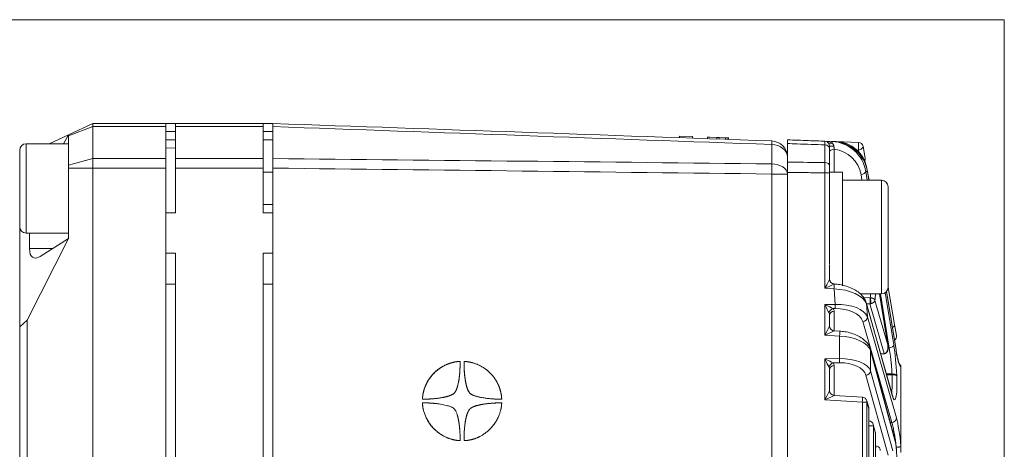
# Model space of a CAD drawing. Header units: millimetres. Extents: x 4 to 836, y 5 to 589.
# Tile 19 of 95: x 203 to 264, y 388 to 414. Entities that reach past the tile are written whole.
import ezdxf

# ---------------------------------------------------------------- set-up
doc = ezdxf.new("R2010")
doc.units = ezdxf.units.MM
doc.layers.add('1', color=7, linetype='Continuous', true_color=0xffffff)
doc.layers.add('2', color=7, linetype='Continuous', true_color=0xffffff)

msp = doc.modelspace()

# ---------------------------------------------------------------- linework, layer by layer
at = {"layer": '1', "color": 251, "linetype": 'Continuous', "lineweight": 18}
for q in [(142.568, 414.083), (263.584, 292.379)]:
    msp.add_line((263.584, 414.083), q, dxfattribs=at)
at = {"layer": '1', "color": 9, "linetype": 'Continuous', "lineweight": 18}
for p, q in [((207.418, 407.684), (205.918, 406.985)), ((207.418, 407.684), (211.918, 407.684)), ((207.418, 407.684), (207.418, 407.492)), ((211.918, 407.684), (211.918, 407.492)), ((211.918, 407.684), (212.518, 407.684)), ((212.518, 407.684), (212.518, 407.492)), ((212.518, 407.684), (217.918, 407.684)), ((217.918, 407.684), (218.518, 407.684)), ((217.918, 407.684), (217.918, 407.492)), ((207.418, 407.492), (207.418, 405.523)), ((211.918, 407.492), (211.918, 405.523)), ((212.518, 405.523), (212.518, 407.492)), ((217.918, 407.492), (217.918, 405.523)), ((204.737, 406.434), (205.918, 406.985)), ((205.616, 406.434), (205.918, 406.985)), ((205.918, 406.927), (205.918, 406.985)), ((205.918, 405.11), (205.918, 406.927)), ((212.518, 406.684), (211.918, 406.684)), ((218.518, 406.684), (217.918, 406.684)), ((207.418, 405.523), (207.418, 404.933)), ((211.918, 405.523), (211.918, 404.933)), ((212.518, 404.933), (212.518, 405.523)), ((217.918, 405.523), (217.918, 404.933)), ((205.918, 404.933), (205.918, 405.11)), ((205.918, 400.59), (205.918, 404.933)), ((207.418, 404.933), (207.418, 376.124)), ((211.918, 322.435), (211.918, 404.933)), ((212.518, 404.933), (212.518, 402.184)), ((217.918, 404.933), (217.918, 402.184)), ((253.618, 404.684), (252.818, 404.684)), ((252.818, 404.642), (252.818, 404.684)), ((253.618, 397.686), (253.618, 404.684)), ((256.018, 404.184), (253.618, 404.184)), ((256.418, 397.821), (256.418, 403.784)), ((252.818, 398.988), (252.818, 402.406)), ((211.918, 402.184), (212.518, 402.184)), ((217.918, 402.184), (218.518, 402.184)), ((202.918, 395.151), (202.918, 401.334)), ((205.918, 400.59), (203.38, 395.557)), ((203.524, 399.972), (203.524, 400.934)), ((205.918, 400.59), (204.173, 399.495)), ((211.918, 399.684), (212.518, 399.684)), ((212.518, 399.684), (212.518, 327.684)), ((217.918, 399.684), (217.918, 327.684)), ((217.918, 399.684), (218.518, 399.684)), ((256.418, 397.584), (256.418, 397.821)), ((254.708, 397.184), (256.018, 397.184)), ((202.918, 395.151), (203.38, 395.557)), ((203.38, 395.557), (203.38, 382.865)), ((202.918, 383.289), (202.918, 395.151))]:
    msp.add_line(p, q, dxfattribs=at)
at = {"layer": '1', "color": 9, "linetype": 'Continuous', "lineweight": 13}
for p, q in [((207.418, 407.492), (205.918, 406.927)), ((211.918, 407.492), (207.418, 407.492)), ((211.918, 407.184), (212.518, 407.184)), ((217.918, 407.492), (212.518, 407.492)), ((217.918, 407.184), (218.518, 407.184)), ((207.418, 405.523), (205.918, 405.11)), ((207.418, 405.523), (211.918, 405.523)), ((212.518, 405.523), (217.918, 405.523)), ((207.418, 404.933), (205.918, 404.933)), ((211.918, 404.933), (207.418, 404.933)), ((217.918, 404.933), (212.518, 404.933)), ((256.018, 404.184), (256.018, 397.451)), ((203.524, 399.972), (204.932, 399.972)), ((256.018, 397.451), (256.018, 397.184))]:
    msp.add_line(p, q, dxfattribs=at)
at = {"layer": '1', "color": 252, "linetype": 'Continuous', "lineweight": 18}
for p, q in [((218.518, 407.492), (218.518, 405.523)), ((212.518, 406.177), (211.918, 406.156)), ((218.518, 404.684), (217.918, 404.684)), ((218.518, 322.435), (218.518, 404.933)), ((217.918, 402.684), (218.518, 402.684))]:
    msp.add_line(p, q, dxfattribs=at)
at = {"layer": '1', "color": 7, "linetype": 'Continuous', "lineweight": 18}
for p, q in [((243.575, 406.909), (243.572, 406.809)), ((243.575, 406.909), (244.375, 406.881)), ((244.375, 406.881), (244.372, 406.781)), ((245.295, 406.849), (245.296, 406.849)), ((245.445, 406.844), (245.445, 406.844)), ((246.409, 406.71), (246.412, 406.81)), ((246.412, 406.81), (246.562, 406.805)), ((246.562, 406.805), (246.558, 406.705)), ((246.561, 406.805), (246.561, 406.818)), ((246.562, 406.817), (246.562, 406.805)), ((246.562, 406.805), (246.562, 406.817)), ((246.584, 406.804), (246.574, 406.804)), ((246.581, 406.704), (246.584, 406.817)), ((246.581, 406.704), (246.581, 406.704)), ((230.026, 393.019), (230.023, 393.019)), ((227.73, 390.688), (227.733, 390.688)), ((230.305, 388.135), (230.309, 388.135))]:
    msp.add_line(p, q, dxfattribs=at)
at = {"layer": '1', "color": 7, "linetype": 'Continuous', "lineweight": 13}
msp.add_line((246.025, 406.824), (246.021, 406.724), dxfattribs=at)
at = {"layer": '1', "color": 27, "linetype": 'Continuous', "lineweight": 18}
for p, q in [((252.528, 406.594), (252.966, 406.579)), ((252.966, 406.579), (253.089, 406.575)), ((253.089, 406.575), (253.222, 406.57)), ((253.222, 406.57), (254.598, 406.522)), ((250.218, 406.449), (250.218, 405.303)), ((252.818, 406.135), (252.818, 405.087)), ((254.883, 406.274), (255.01, 405.553)), ((250.218, 404.671), (250.218, 339.182)), ((255.122, 404.918), (255.251, 404.184)), ((255.237, 404.184), (255.146, 404.748)), ((252.818, 402.406), (252.818, 404.642)), ((252.818, 398.962), (252.818, 398.091)), ((256.418, 397.569), (256.82, 395.285)), ((256.412, 394.005), (255.902, 397.184)), ((256.914, 393.736), (256.335, 397.34)), ((256.67, 390.997), (255.076, 396.639)), ((252.818, 395.852), (252.818, 395.204)), ((256.82, 395.285), (256.938, 394.62)), ((253.444, 394.884), (253.1, 394.905)), ((256.836, 388.237), (255.335, 393.771)), ((255.971, 393.471), (256.212, 393.48)), ((257.218, 387.803), (257.218, 392.648)), ((252.818, 392.504), (252.818, 391.22)), ((254.844, 390.816), (253.1, 390.921)), ((255.227, 390.183), (255.116, 390.595)), ((255.238, 359.264), (255.238, 390.105)), ((255.242, 389.348), (255.238, 389.349)), ((255.637, 388.674), (255.514, 389.128)), ((255.647, 360.773), (255.647, 388.595)), ((255.657, 387.822), (255.647, 387.823)), ((257.218, 387.803), (257.218, 387.405))]:
    msp.add_line(p, q, dxfattribs=at)
at = {"layer": '1', "color": 27, "linetype": 'Continuous', "lineweight": 13}
for p, q in [((253.225, 406.565), (253.222, 406.57)), ((252.528, 405.278), (252.528, 406.366)), ((253.107, 406.096), (253.107, 404.684)), ((254.598, 406.05), (254.495, 406.054)), ((254.619, 405.931), (254.598, 406.05)), ((255.147, 404.724), (255.042, 404.728)), ((255.042, 404.728), (255.13, 404.184)), ((255.233, 404.184), (255.147, 404.724)), ((252.528, 404.642), (252.818, 404.642)), ((252.528, 397.526), (252.528, 404.642)), ((254.812, 404.184), (254.756, 404.533)), ((253.091, 397.492), (252.528, 397.526)), ((253.165, 396.534), (253.091, 397.492)), ((255.307, 396.942), (254.912, 396.954)), ((255.615, 396.783), (256.403, 394.043)), ((256.403, 394.043), (255.898, 397.184)), ((256.489, 393.843), (255.947, 397.184)), ((256.253, 397.26), (256.775, 394.038)), ((256.914, 393.712), (256.332, 397.337)), ((252.528, 396.521), (253.165, 396.534)), ((252.528, 394.64), (252.528, 396.521)), ((253.165, 396.274), (253.037, 396.272)), ((256.679, 390.938), (255.084, 396.581)), ((255.084, 396.581), (255.148, 395.76)), ((255.096, 396.567), (255.307, 396.574)), ((256.19, 393.503), (255.307, 396.574)), ((253.107, 396.112), (253.107, 394.905)), ((255.148, 395.76), (256.936, 389.536)), ((256.65, 389.253), (254.861, 395.477)), ((253.436, 394.585), (252.528, 394.64)), ((253.436, 393.191), (253.436, 394.585)), ((256.489, 393.843), (256.424, 393.842)), ((252.528, 393.173), (253.436, 393.191)), ((252.528, 390.656), (252.528, 393.173)), ((256.843, 388.158), (255.342, 393.692)), ((255.342, 393.692), (255.342, 392.429)), ((256.184, 393.503), (255.964, 393.496)), ((253.436, 392.931), (253.037, 392.923)), ((253.107, 392.763), (253.107, 390.921)), ((256.421, 387.247), (255.056, 392.169)), ((255.342, 392.429), (256.707, 387.506)), ((256.316, 392.249), (256.668, 392.246)), ((256.67, 392.192), (256.332, 392.195)), ((256.67, 392.192), (256.668, 392.246)), ((256.954, 392.177), (256.956, 392.124)), ((254.837, 390.516), (252.528, 390.656)), ((254.837, 390.516), (255.122, 390.516)), ((254.837, 358.852), (254.837, 390.516)), ((255.234, 390.105), (255.122, 390.516)), ((255.122, 390.516), (255.122, 358.852)), ((255.238, 390.105), (255.234, 390.105)), ((255.234, 359.264), (255.234, 390.105)), ((255.235, 389.049), (255.521, 389.049)), ((255.644, 388.595), (255.521, 389.049)), ((255.521, 389.049), (255.521, 360.319)), ((256.65, 389.253), (256.561, 389.25)), ((255.647, 388.595), (255.644, 388.595)), ((255.644, 360.773), (255.644, 388.595)), ((256.928, 387.639), (256.928, 387.727))]:
    msp.add_line(p, q, dxfattribs=at)
at = {"layer": '1', "color": 252, "linetype": 'Continuous', "lineweight": 13}
for p, q in [((249.253, 405.197), (249.253, 406.389)), ((250.218, 404.569), (249.253, 404.569)), ((249.253, 338.098), (249.253, 404.569))]:
    msp.add_line(p, q, dxfattribs=at)
at = {"layer": '1', "color": 251, "linetype": 'Continuous', "lineweight": 13}
for p, q in [((211.918, 397.784), (212.518, 397.784)), ((217.918, 397.784), (218.518, 397.784))]:
    msp.add_line(p, q, dxfattribs=at)
at = {"layer": '1', "color": 252, "linetype": 'Continuous', "lineweight": 18}
msp.add_arc((249.218, 405.611), 1, 0, 88, dxfattribs=at)
at = {"layer": '1', "color": 27, "linetype": 'Continuous', "lineweight": 18}
for centre, start, end in [((252.518, 406.294), 0, 88), ((254.587, 406.222), 10, 88), ((254.715, 405.5), 334.45816, 10), ((256.642, 394.568), 306.09634, 10), ((254.826, 390.516), 15.1805, 86.53871), ((254.938, 390.105), 0, 15.1805), ((255.224, 389.049), 15.1805, 86.53871), ((255.347, 388.595), 0, 15.1805), ((255.638, 387.523), 15.1805, 86.53871)]:
    msp.add_arc(centre, 0.3, start, end, dxfattribs=at)
at = {"layer": '1', "color": 9, "linetype": 'Continuous', "lineweight": 18}
for centre, start, end in [((256.018, 403.784), 0, 90), ((256.018, 397.584), 270, 0)]:
    msp.add_arc(centre, 0.4, start, end, dxfattribs=at)
at = {"layer": '1', "color": 252, "linetype": 'Continuous', "lineweight": 13}
for centre, major_axis, ratio, start_param, end_param in [((249.218, 405.611), (0.035, 0.999), 0.012336, 5.60406, 6.283185), ((249.218, 405.611), (1, 0), 0.777852, 0, 1.53589), ((249.218, 404.569), (1, 0), 0.628448, 0, 1.53589), ((249.218, 404.569), (0.012, 1), 0.034897, 4.71282, 5.391945)]:
    msp.add_ellipse(centre, major_axis=major_axis, ratio=ratio, start_param=start_param, end_param=end_param, dxfattribs=at)
at = {"layer": '1', "color": 27, "linetype": 'Continuous', "lineweight": 13}
for centre, major_axis, ratio, start_param, end_param in [((252.518, 406.294), (-0.58, 0.02), 0.517301, 3.814336, 4.712389), ((253, 406.652), (0.241, 0.179), 0.5035, 3.141593, 4.268767), ((252.956, 406.279), (-0.01, -0.3), 0.066891, 2.24354, 3.141593), ((253.04, 404.575), (-1.569, 1.375), 0.930056, 3.973529, 5.432975), ((254.587, 406.222), (-0.01, -0.3), 0.066891, 0.962269, 3.141593), ((252.518, 406.135), (-0.3, 0), 0.771778, 3.141593, 4.677482), ((253.118, 406.294), (-0.3, 0), 0.035846, 0, 1.462124), ((253.118, 405.925), (-0.3, 0), 0.573576, 4.747296, 6.283185), ((253.051, 404.403), (-1.356, 1.164), 0.918171, 3.969409, 5.346934), ((254.587, 406.222), (-0.295, -0.052), 0.571794, 1.50558, 3.141593), ((252.518, 405.087), (-0.3, 0), 0.635892, 3.141593, 4.677482), ((254.715, 405.5), (-0.295, -0.052), 0.571794, 2.433403, 3.141593), ((254.745, 404.705), (-0.296, -0.048), 0.572363, 1.513461, 2.996367), ((254.826, 404.866), (-0.295, -0.052), 0.571794, 2.876712, 3.141593), ((252.518, 397.526), (-0.3, -0.565), 0.014461, 1.578474, 3.089794), ((253.118, 398.09), (-0.275, 0.121), 0.998137, 0.414394, 1.92149), ((252.518, 397.526), (-0.582, -0.265), 0.006798, 1.585697, 3.097016), ((253.08, 397.492), (0.018, 0.299), 0.034836, 4.714496, 6.225816), ((253.097, 396.509), (-2.01, 0.11), 0.48762, 3.325211, 4.742258), ((255.018, 400.695), (-0.362, 4.616), 0.119146, 3.692207, 3.839097), ((252.518, 396.521), (-0.594, 0.288), 0.006927, 3.65162, 4.698114), ((252.518, 396.521), (-0.3, 0.588), 0.014131, 3.658688, 4.705183), ((253.048, 396.012), (-0.217, -0.208), 0.792386, 4.101514, 5.403374), ((252.507, 396.088), (-0.6, -0.036), 0.575947, 3.106813, 3.596209), ((253.172, 395.552), (-2, -0.072), 0.490403, 3.281038, 4.698085), ((253.155, 396.534), (0.006, -0.3), 0.034892, 0.523599, 1.570093), ((253.182, 395.293), (-1.701, -0.037), 0.57698, 3.292857, 4.709903), ((252.518, 395.828), (-0.077, -0.341), 0.850292, 1.829774, 2.31917), ((253.118, 395.852), (-0.3, 0), 0.866025, 4.747296, 6.283185), ((254.851, 395.737), (-0.288, -0.083), 0.85982, 1.363781, 2.907039), ((252.518, 394.64), (-0.3, -0.565), 0.014461, 1.578474, 3.114364), ((256.525, 395.233), (-0.295, -0.052), 0.571794, 2.072202, 3.141593), ((252.518, 394.64), (-0.582, -0.265), 0.006798, 1.585697, 3.121586), ((253.426, 394.585), (0.018, 0.299), 0.034836, 4.714496, 6.283155), ((253.366, 393.606), (-2, 0.09), 0.48999, 3.32078, 4.69959), ((255.045, 393.692), (-0.29, -0.079), 0.85566, 2.834524, 3.14234), ((256.478, 394.015), (-0.296, -0.048), 0.572363, 1.513461, 2.996367), ((256.663, 392.818), (-0.166, 2.114), 0.119146, 4.395313, 5.318513), ((252.518, 393.173), (-0.594, 0.288), 0.006927, 3.65162, 4.698114), ((252.518, 393.173), (-0.3, 0.588), 0.014131, 3.658688, 4.705183), ((253.366, 392.208), (-2, -0.09), 0.48999, 3.276565, 4.655375), ((253.426, 393.191), (-0.006, 0.3), 0.034892, 3.665191, 4.711685), ((257.047, 395.1), (-0.191, 2.437), 0.119146, 2.167691, 3.070587), ((253.048, 392.664), (-0.217, -0.208), 0.792386, 4.101514, 5.403374), ((252.518, 392.479), (-0.077, -0.341), 0.850292, 1.829774, 2.31917), ((253.118, 392.504), (-0.3, 0), 0.866025, 4.747296, 6.283185), ((252.507, 392.739), (-0.6, -0.036), 0.575947, 3.106813, 3.596209), ((253.377, 391.948), (-1.699, -0.103), 0.575947, 3.263893, 4.642703), ((255.045, 392.429), (-0.289, -0.08), 0.860317, 1.371763, 2.82968), ((256.657, 392.154), (-0.3, -0.012), 0.302667, 3.266424, 4.665564), ((256.659, 392.101), (-0.3, -0.012), 0.302667, 3.266424, 4.665564), ((256.665, 392.764), (-0.166, 2.114), 0.119146, 2.603657, 4.395313), ((252.518, 390.656), (-0.3, -0.565), 0.014461, 1.578474, 3.114364), ((252.518, 390.656), (-0.582, -0.265), 0.006798, 1.585697, 3.121586), ((254.826, 390.516), (-0.018, -0.299), 0.034836, 1.572903, 3.141563), ((254.826, 390.516), (0.29, 0.079), 0.85566, 5.976116, 6.283201), ((254.938, 390.105), (0.29, 0.079), 0.85566, 5.976116, 6.283201), ((256.639, 389.513), (-0.288, -0.083), 0.85982, 1.363781, 2.907039), ((256.955, 387.421), (-0.191, 2.434), 0.119146, 4.851175, 5.755202), ((255.224, 389.049), (-0.018, -0.299), 0.034836, 1.75503, 3.141563), ((255.224, 389.049), (0.29, 0.079), 0.85566, 5.976116, 6.283201), ((255.347, 388.595), (0.29, 0.079), 0.85566, 5.976116, 6.283201), ((255.638, 387.523), (-0.018, -0.299), 0.034836, 1.572903, 3.141563), ((255.638, 387.523), (0.29, 0.079), 0.85566, 5.976116, 6.283201)]:
    msp.add_ellipse(centre, major_axis=major_axis, ratio=ratio, start_param=start_param, end_param=end_param, dxfattribs=at)
at = {"layer": '1', "color": 27, "linetype": 'Continuous', "lineweight": 18}
for centre, major_axis, ratio, start_param, end_param in [((253.162, 404.571), (-1.476, 1.46), 0.93102, 4.033937, 5.493383), ((253.152, 404.571), (-2, 0), 1, 3.316126, 4.677482), ((254.85, 404.701), (-0.296, -0.048), 0.564904, 2.997281, 3.1416), ((253.118, 398.091), (0.3, 0), 0.999461, 3.141593, 4.650678), ((254.787, 396.558), (0.289, 0.082), 0.854885, 6.052416, 6.283209), ((253.118, 395.204), (0.3, 0), 0.999461, 3.141593, 4.650868), ((256.617, 393.689), (-0.296, -0.048), 0.564904, 2.997281, 3.1416), ((253.118, 391.22), (0.3, 0), 0.999461, 3.141593, 4.650868), ((256.382, 390.915), (0.289, 0.082), 0.854885, 6.052416, 6.283209), ((256.547, 388.158), (-0.29, -0.079), 0.85566, 2.834524, 3.141609), ((256.718, 386.799), (0, -1.574), 0.158387, 1.570796, 2.613211)]:
    msp.add_ellipse(centre, major_axis=major_axis, ratio=ratio, start_param=start_param, end_param=end_param, dxfattribs=at)
at = {"layer": '1', "color": 9, "linetype": 'Continuous', "lineweight": 18}
msp.add_ellipse((204.679, 401.386), major_axis=(-0.937, -1.974), ratio=0.341999, start_param=5.658662, end_param=6.775861, dxfattribs=at)
at = {"layer": '1', "color": 252, "linetype": 'Continuous', "lineweight": 18}
for points, knots in [([(218.518, 407.492), (218.518, 407.523), (218.518, 407.578), (218.518, 407.618), (218.518, 407.651), (218.518, 407.676), (218.518, 407.684), (218.518, 407.684)], [0, 0, 0, 0, 0.250117, 0.500234, 0.500234, 0.750351, 1, 1, 1, 1]), ([(218.518, 404.933), (218.518, 404.986), (218.518, 405.091), (218.518, 405.193), (218.518, 405.294), (218.518, 405.391), (218.518, 405.48), (218.518, 405.523)], [0, 0, 0, 0, 0.25, 0.5, 0.5, 0.75, 1, 1, 1, 1])]:
    msp.add_open_spline(points, degree=3, knots=knots, dxfattribs=at)
msp.add_open_spline([(218.518, 407.684), (228.763, 407.326), (239.008, 406.969), (249.253, 406.611)], degree=3, dxfattribs=at)
at = {"layer": '1', "color": 252, "linetype": 'Continuous', "lineweight": 13}
for points in [[(249.253, 406.389), (239.008, 406.758), (228.763, 407.125), (218.518, 407.492)], [(218.518, 405.523), (228.763, 405.418), (239.008, 405.309), (249.253, 405.197)], [(249.253, 404.569), (239.008, 404.695), (228.763, 404.816), (218.518, 404.933)]]:
    msp.add_open_spline(points, degree=3, dxfattribs=at)
at = {"layer": '1', "color": 7, "linetype": 'Continuous', "lineweight": 18}
for points, degree in [([(245.296, 406.849), (245.293, 406.749)], 1), ([(245.876, 406.829), (245.873, 406.729)], 1), ([(227.733, 390.692), (227.733, 390.693), (227.733, 390.697), (227.734, 390.708), (227.735, 390.734), (227.738, 390.771), (227.757, 390.971), (227.811, 391.243), (227.927, 391.549), (228.074, 391.84), (228.231, 392.069), (228.41, 392.27), (228.597, 392.451), (228.817, 392.619), (229.165, 392.816), (229.464, 392.928), (229.695, 392.981), (229.867, 393.007), (229.965, 393.016), (230.04, 393.02), (230.055, 393.021), (230.055, 392.983), (230.055, 392.908), (230.053, 392.765), (230.046, 392.544), (230.031, 392.292), (230.006, 392.044), (229.971, 391.795), (229.899, 391.449), (229.805, 391.216), (229.733, 391.107), (229.702, 391.06), (229.618, 390.99), (229.369, 390.874), (229.007, 390.787), (228.546, 390.727), (228.18, 390.7), (227.947, 390.691), (227.827, 390.689), (227.773, 390.689), (227.746, 390.688), (227.733, 390.688), (227.733, 390.688), (227.733, 390.688), (227.733, 390.688), (227.733, 390.688), (227.733, 390.69), (227.733, 390.692)], 6), ([(230.318, 393.02), (230.328, 393.02), (230.355, 393.018), (230.422, 393.013), (230.573, 392.997), (230.867, 392.932), (231.191, 392.813), (231.5, 392.643), (231.724, 392.474), (231.896, 392.317), (232.045, 392.159), (232.168, 391.998), (232.322, 391.761), (232.425, 391.554), (232.503, 391.33), (232.566, 391.12), (232.601, 390.926), (232.616, 390.741), (232.618, 390.707), (232.618, 390.688), (232.575, 390.688), (232.519, 390.689), (232.295, 390.694), (231.839, 390.717), (231.345, 390.787), (230.983, 390.881), (230.774, 390.956), (230.65, 391.059), (230.618, 391.107), (230.525, 391.248), (230.43, 391.523), (230.354, 391.961), (230.31, 392.385), (230.299, 392.715), (230.297, 392.922), (230.297, 392.967), (230.297, 393.001), (230.297, 393.021), (230.297, 393.021), (230.297, 393.021), (230.297, 393.021), (230.297, 393.021), (230.308, 393.021), (230.318, 393.02)], 5), ([(230.035, 388.135), (230.026, 388.136), (229.999, 388.137), (229.931, 388.142), (229.765, 388.159), (229.373, 388.25), (228.953, 388.441), (228.464, 388.796), (228.109, 389.224), (227.836, 389.799), (227.749, 390.186), (227.734, 390.443), (227.733, 390.467), (227.746, 390.467), (228.009, 390.466), (228.657, 390.438), (229.417, 390.276), (229.668, 390.147), (229.733, 390.048), (229.785, 389.971), (229.888, 389.748), (229.978, 389.352), (230.046, 388.773), (230.055, 388.372), (230.055, 388.134), (230.055, 388.134), (230.055, 388.134), (230.055, 388.134), (230.055, 388.134), (230.044, 388.135), (230.035, 388.135)], 5), ([(227.838, 390.466), (227.835, 390.466)], 1), ([(232.618, 390.465), (232.618, 390.465), (232.618, 390.463), (232.618, 390.457), (232.617, 390.443), (232.616, 390.417), (232.613, 390.375), (232.604, 390.28), (232.59, 390.182), (232.559, 390.026), (232.507, 389.82), (232.37, 389.467), (232.153, 389.12), (231.883, 388.819), (231.615, 388.59), (231.294, 388.392), (231.11, 388.315), (230.963, 388.253), (230.748, 388.197), (230.632, 388.167), (230.548, 388.156), (230.466, 388.146), (230.413, 388.14), (230.33, 388.136), (230.306, 388.135), (230.297, 388.134), (230.297, 388.143), (230.297, 388.156), (230.297, 388.184), (230.297, 388.215), (230.297, 388.274), (230.297, 388.357), (230.306, 388.796), (230.365, 389.277), (230.411, 389.501), (230.469, 389.743), (230.536, 389.924), (230.618, 390.048), (230.663, 390.116), (230.803, 390.211), (231.076, 390.302), (231.386, 390.372), (231.714, 390.418), (232.011, 390.443), (232.189, 390.454), (232.342, 390.462), (232.452, 390.465), (232.525, 390.466), (232.569, 390.467), (232.597, 390.467), (232.618, 390.467), (232.618, 390.467), (232.618, 390.467), (232.618, 390.467), (232.618, 390.467), (232.618, 390.466), (232.618, 390.465)], 6), ([(232.554, 390.689), (232.556, 390.689), (232.557, 390.689)], 2), ([(230.04, 388.135), (230.043, 388.135)], 1)]:
    msp.add_open_spline(points, degree=degree, dxfattribs=at)
for points, degree, knots in [([(245.296, 406.849), (245.296, 406.849), (245.296, 406.849), (245.296, 406.849), (245.296, 406.849), (245.445, 406.844), (245.445, 406.844), (245.445, 406.844), (245.445, 406.844), (245.445, 406.844), (245.876, 406.829), (245.876, 406.829), (245.876, 406.829), (245.876, 406.829)], 3, [0, 0, 0, 0, 0.017916, 0.017916, 0.017916, 0.306743, 0.306743, 0.59557, 0.59557, 0.59557, 0.884397, 0.884397, 1, 1, 1, 1]), ([(245.876, 406.829), (245.876, 406.829), (245.876, 406.829), (245.876, 406.829), (245.876, 406.829), (246.025, 406.824), (246.025, 406.824)], 3, [0, 0, 0, 0, 0.029862, 0.029862, 0.029862, 1, 1, 1, 1]), ([(246.025, 406.824), (246.025, 406.824), (246.025, 406.824), (246.025, 406.824), (246.025, 406.824), (246.412, 406.81), (246.412, 406.81), (246.412, 406.81), (246.412, 406.81)], 3, [0, 0, 0, 0, 0.378831, 0.378831, 0.378831, 0.770394, 0.770394, 1, 1, 1, 1]), ([(227.73, 390.692), (227.73, 390.693), (227.73, 390.697), (227.731, 390.708), (227.732, 390.734), (227.735, 390.771), (227.754, 390.971), (227.808, 391.243), (227.924, 391.549), (228.071, 391.84), (228.228, 392.069), (228.407, 392.27), (228.594, 392.451), (228.814, 392.619), (229.162, 392.816), (229.461, 392.928), (229.692, 392.981), (229.851, 393.005), (229.931, 393.013), (229.98, 393.017), (230.007, 393.018), (230.019, 393.019), (230.023, 393.019)], 6, [0, 0, 0, 0, 0, 0, 0, 0.060445, 0.120889, 0.181334, 0.241779, 0.302223, 0.362668, 0.423113, 0.483557, 0.544002, 0.604446, 0.664891, 0.725336, 0.78578, 0.846225, 0.90667, 0.967114, 1, 1, 1, 1, 1, 1, 1]), ([(232.554, 390.689), (232.544, 390.689), (232.516, 390.689), (232.452, 390.691), (232.273, 390.695), (231.836, 390.717), (231.342, 390.787), (230.98, 390.881), (230.771, 390.956), (230.647, 391.059), (230.616, 391.107), (230.523, 391.248), (230.427, 391.523), (230.351, 391.961), (230.307, 392.385), (230.296, 392.715), (230.294, 392.922), (230.294, 392.967), (230.294, 393.001), (230.294, 393.021), (230.294, 393.021), (230.294, 393.021), (230.294, 393.021), (230.294, 393.021), (230.306, 393.021), (230.315, 393.02)], 5, [0, 0, 0, 0, 0, 0, 0.037606, 0.085726, 0.133846, 0.181965, 0.230085, 0.278205, 0.326324, 0.374444, 0.422564, 0.470683, 0.518803, 0.566923, 0.615043, 0.663162, 0.711282, 0.759402, 0.807521, 0.855641, 0.903761, 0.95188, 1, 1, 1, 1, 1, 1]), ([(230.032, 388.135), (230.023, 388.136), (229.997, 388.137), (229.928, 388.142), (229.762, 388.159), (229.37, 388.25), (228.95, 388.441), (228.461, 388.796), (228.106, 389.224), (227.833, 389.799), (227.746, 390.186), (227.731, 390.443), (227.73, 390.463), (227.737, 390.466), (227.785, 390.466), (227.828, 390.466), (227.835, 390.466)], 5, [0, 0, 0, 0, 0, 0, 0.08951, 0.179021, 0.268531, 0.358042, 0.447552, 0.537063, 0.626573, 0.716084, 0.805594, 0.895105, 0.984615, 1, 1, 1, 1, 1, 1]), ([(230.305, 388.135), (230.304, 388.135), (230.301, 388.135), (230.297, 388.136), (230.294, 388.138), (230.294, 388.144), (230.294, 388.156), (230.294, 388.184), (230.294, 388.215), (230.294, 388.274), (230.294, 388.357), (230.304, 388.796), (230.362, 389.277), (230.408, 389.501), (230.466, 389.743), (230.534, 389.924), (230.616, 390.048), (230.661, 390.116), (230.8, 390.211), (231.073, 390.302), (231.383, 390.372), (231.711, 390.418), (232.008, 390.443), (232.186, 390.454), (232.339, 390.462), (232.449, 390.465), (232.522, 390.466), (232.566, 390.467), (232.594, 390.467), (232.616, 390.467), (232.615, 390.467), (232.615, 390.467), (232.615, 390.467), (232.615, 390.467), (232.615, 390.466), (232.615, 390.465)], 6, [0, 0, 0, 0, 0, 0, 0, 0.011861, 0.045935, 0.080009, 0.114083, 0.148156, 0.18223, 0.216304, 0.250378, 0.284451, 0.318525, 0.352599, 0.386673, 0.420746, 0.45482, 0.488894, 0.522968, 0.557041, 0.591115, 0.625189, 0.659263, 0.693336, 0.72741, 0.761484, 0.795558, 0.829631, 0.863705, 0.897779, 0.931853, 0.965926, 1, 1, 1, 1, 1, 1, 1])]:
    msp.add_open_spline(points, degree=degree, knots=knots, dxfattribs=at)
at = {"layer": '1', "color": 27, "linetype": 'Continuous', "lineweight": 18}
for points, knots in [([(250.218, 406.449), (250.218, 406.486), (250.218, 406.518), (250.218, 406.56), (250.218, 406.573), (250.218, 406.596), (250.218, 406.607), (250.218, 406.636), (250.218, 406.665), (250.218, 406.675), (250.218, 406.675)], [0, 0, 0, 0, 0.250099, 0.250099, 0.375149, 0.375149, 0.500198, 0.500198, 0.750298, 1, 1, 1, 1]), ([(250.218, 406.675), (250.65, 406.66), (251.082, 406.645), (251.852, 406.618), (252.19, 406.606), (252.528, 406.594)], [0, 0, 0, 0, 0.560865, 0.560865, 1, 1, 1, 1]), ([(252.818, 406.294), (252.818, 406.294), (252.818, 406.287), (252.818, 406.267), (252.818, 406.24), (252.818, 406.206), (252.818, 406.161), (252.818, 406.135)], [0, 0, 0, 0, 0.25, 0.5, 0.5, 0.75, 1, 1, 1, 1]), ([(252.818, 405.925), (252.818, 405.938), (252.818, 405.952), (252.818, 405.98), (252.818, 405.994), (252.818, 406.024), (252.818, 406.04), (252.818, 406.056)], [0, 0, 0, 0, 0.327212, 0.327212, 0.654423, 0.654423, 1, 1, 1, 1]), ([(250.218, 404.671), (250.218, 404.729), (250.218, 404.785), (250.218, 404.869), (250.218, 404.897), (250.218, 404.952), (250.218, 404.98), (250.218, 405.061), (250.218, 405.165), (250.218, 405.259), (250.218, 405.303)], [0, 0, 0, 0, 0.25, 0.25, 0.375, 0.375, 0.5, 0.5, 0.75, 1, 1, 1, 1]), ([(252.818, 405.087), (252.818, 405.056), (252.818, 404.99), (252.818, 404.917), (252.818, 404.84), (252.818, 404.763), (252.818, 404.683), (252.818, 404.642)], [0, 0, 0, 0, 0.25, 0.5, 0.5, 0.75, 1, 1, 1, 1]), ([(255.076, 396.639), (255.058, 396.699), (254.999, 396.851), (254.842, 397.079), (254.586, 397.311), (254.259, 397.507), (253.879, 397.658), (253.484, 397.754), (253.221, 397.784), (253.099, 397.792)], [0, 0, 0, 0, 0.095471, 0.248993, 0.407974, 0.570159, 0.726686, 0.87572, 1, 1, 1, 1]), ([(255.307, 396.574), (255.308, 396.575), (255.308, 396.577), (255.308, 396.581), (255.309, 396.585), (255.309, 396.589), (255.309, 396.593), (255.31, 396.598), (255.31, 396.602), (255.31, 396.607), (255.311, 396.612), (255.311, 396.617), (255.311, 396.622), (255.312, 396.627), (255.312, 396.632), (255.312, 396.637), (255.312, 396.643), (255.313, 396.648), (255.313, 396.653), (255.313, 396.659), (255.313, 396.665), (255.313, 396.67), (255.314, 396.676), (255.314, 396.682), (255.314, 396.688), (255.314, 396.693), (255.314, 396.699), (255.314, 396.705), (255.314, 396.711), (255.314, 396.717), (255.315, 396.723), (255.315, 396.729), (255.315, 396.734), (255.315, 396.74), (255.315, 396.746), (255.315, 396.752), (255.315, 396.76), (255.315, 396.769), (255.315, 396.781), (255.315, 396.793), (255.314, 396.805), (255.314, 396.817), (255.314, 396.829), (255.314, 396.841), (255.313, 396.853), (255.313, 396.865), (255.312, 396.876), (255.312, 396.887), (255.311, 396.897), (255.31, 396.907), (255.31, 396.917), (255.309, 396.926), (255.308, 396.935), (255.308, 396.939), (255.307, 396.942)], [0, 0, 0, 0, 0.01571, 0.031336, 0.046877, 0.062333, 0.077705, 0.092994, 0.108197, 0.123317, 0.138353, 0.153305, 0.168173, 0.182957, 0.197657, 0.212274, 0.226807, 0.241256, 0.255622, 0.269905, 0.284105, 0.298221, 0.312254, 0.326204, 0.340071, 0.353855, 0.367557, 0.381175, 0.394711, 0.408164, 0.421535, 0.434823, 0.448029, 0.461152, 0.474194, 0.487153, 0.50003, 0.526623, 0.553564, 0.580855, 0.608496, 0.636488, 0.664832, 0.693528, 0.722576, 0.751978, 0.781735, 0.811846, 0.842313, 0.873135, 0.904315, 0.935852, 0.967747, 1, 1, 1, 1]), ([(255.335, 393.771), (255.318, 393.831), (255.262, 393.981), (255.107, 394.207), (254.856, 394.434), (254.536, 394.623), (254.163, 394.767), (253.79, 394.852), (253.548, 394.878), (253.444, 394.884)], [0, 0, 0, 0, 0.098836, 0.255988, 0.417197, 0.580619, 0.738519, 0.8898, 1, 1, 1, 1]), ([(256.215, 393.481), (256.221, 393.483), (256.248, 393.49), (256.3, 393.528), (256.357, 393.592), (256.401, 393.673), (256.431, 393.772), (256.425, 393.888), (256.42, 393.957), (256.414, 393.988)], [0, 0, 0, 0, 0.025821, 0.123043, 0.271746, 0.41817, 0.550848, 0.779759, 1, 1, 1, 1]), ([(256.412, 394.005), (256.411, 394.01), (256.41, 394.015), (256.407, 394.028), (256.405, 394.035), (256.403, 394.043)], [0, 0, 0, 0, 0.389721, 0.389721, 1, 1, 1, 1]), ([(256.412, 393.945), (256.412, 393.945), (256.412, 393.95), (256.411, 393.958), (256.41, 393.971), (256.409, 393.984), (256.408, 393.998), (256.407, 394.012), (256.405, 394.027), (256.403, 394.038), (256.403, 394.043)], [0, 0, 0, 0, 0.014124, 0.134978, 0.262494, 0.396672, 0.537511, 0.685012, 0.839175, 1, 1, 1, 1]), ([(257.126, 392.855), (257.126, 392.855), (257.125, 392.856), (257.111, 392.884), (257.072, 392.988), (257.02, 393.178), (256.964, 393.437), (256.929, 393.639), (256.914, 393.736)], [0, 0, 0, 0, 0.011887, 0.153968, 0.336729, 0.558359, 0.80383, 1, 1, 1, 1]), ([(256.198, 393.479), (256.197, 393.479), (256.197, 393.479), (256.196, 393.479), (256.194, 393.481), (256.192, 393.483), (256.191, 393.487), (256.189, 393.491), (256.187, 393.496), (256.185, 393.501), (256.184, 393.503)], [0, 0, 0, 0, 0.033349, 0.164608, 0.298132, 0.433927, 0.572003, 0.712368, 0.855031, 1, 1, 1, 1]), ([(257.217, 392.668), (257.216, 392.686), (257.213, 392.704), (257.206, 392.731), (257.204, 392.739), (257.197, 392.756), (257.194, 392.765), (257.182, 392.79), (257.173, 392.806), (257.157, 392.828), (257.151, 392.835), (257.139, 392.849), (257.133, 392.856), (257.126, 392.862), (257.126, 392.863), (257.125, 392.863)], [0, 0, 0, 0, 0.248085, 0.248085, 0.372128, 0.372128, 0.49617, 0.49617, 0.744255, 0.744255, 0.868298, 0.868298, 0.99234, 0.99234, 1, 1, 1, 1]), ([(257.217, 392.668), (257.216, 392.686), (257.213, 392.704), (257.206, 392.731), (257.204, 392.739), (257.197, 392.756), (257.194, 392.765), (257.182, 392.79), (257.173, 392.806), (257.157, 392.828), (257.151, 392.835), (257.14, 392.848), (257.135, 392.854), (257.129, 392.86)], [0, 0, 0, 0, 0.25392, 0.25392, 0.38088, 0.38088, 0.50784, 0.50784, 0.76176, 0.76176, 0.88872, 0.88872, 1, 1, 1, 1]), ([(257.218, 392.648), (257.218, 392.651), (257.218, 392.654), (257.218, 392.66), (257.217, 392.664), (257.217, 392.668)], [0, 0, 0, 0, 0.5, 0.5, 1, 1, 1, 1]), ([(256.728, 390.835), (256.728, 390.835), (256.722, 390.845), (256.7, 390.898), (256.68, 390.963), (256.67, 390.997)], [0, 0, 0, 0, 0.216079, 0.649564, 1, 1, 1, 1]), ([(256.928, 387.727), (256.933, 387.727), (256.937, 387.727), (256.946, 387.728), (256.951, 387.728), (256.964, 387.729), (256.973, 387.729), (256.999, 387.732), (257.016, 387.733), (257.041, 387.736), (257.049, 387.737), (257.065, 387.739), (257.073, 387.74), (257.095, 387.743), (257.109, 387.745), (257.129, 387.749), (257.135, 387.75), (257.147, 387.753), (257.153, 387.754), (257.169, 387.758), (257.178, 387.761), (257.19, 387.765), (257.194, 387.767), (257.2, 387.769), (257.203, 387.771), (257.211, 387.775), (257.214, 387.778), (257.216, 387.781)], [0, 0, 0, 0, 0.03125, 0.03125, 0.0625, 0.0625, 0.125, 0.125, 0.25, 0.25, 0.3125, 0.3125, 0.375, 0.375, 0.5, 0.5, 0.5625, 0.5625, 0.625, 0.625, 0.75, 0.75, 0.8125, 0.8125, 0.875, 0.875, 1, 1, 1, 1]), ([(257.216, 387.781), (257.217, 387.782), (257.217, 387.785), (257.218, 387.793), (257.218, 387.798), (257.218, 387.803)], [0, 0, 0, 0, 0.5, 0.5, 1, 1, 1, 1])]:
    msp.add_open_spline(points, degree=3, knots=knots, dxfattribs=at)
at = {"layer": '1', "color": 27, "linetype": 'Continuous', "lineweight": 13}
for points, knots in [([(252.528, 406.366), (252.529, 406.403), (252.529, 406.468), (252.529, 406.516), (252.529, 406.555), (252.529, 406.569), (252.529, 406.584), (252.529, 406.588), (252.529, 406.593), (252.529, 406.594), (252.528, 406.594)], [0, 0, 0, 0, 0.25, 0.5, 0.5, 0.75, 0.75, 0.875, 0.875, 1, 1, 1, 1]), ([(252.978, 406.465), (252.985, 406.46), (252.991, 406.454), (253.004, 406.442), (253.01, 406.436), (253.028, 406.417), (253.039, 406.403), (253.054, 406.38), (253.058, 406.372), (253.067, 406.356), (253.07, 406.347), (253.077, 406.33), (253.079, 406.321), (253.083, 406.303), (253.085, 406.293), (253.085, 406.284)], [0, 0, 0, 0, 0.125, 0.125, 0.25, 0.25, 0.5, 0.5, 0.625, 0.625, 0.75, 0.75, 0.875, 0.875, 1, 1, 1, 1]), ([(252.528, 406.366), (251.959, 406.387), (251.389, 406.407), (250.619, 406.435), (250.418, 406.442), (250.218, 406.449)], [0, 0, 0, 0, 0.739697, 0.739697, 1, 1, 1, 1]), ([(253.085, 406.284), (253.087, 406.267), (253.088, 406.25), (253.09, 406.225), (253.091, 406.217), (253.092, 406.201), (253.093, 406.193), (253.098, 406.153), (253.102, 406.124), (253.107, 406.096)], [0, 0, 0, 0, 0.25, 0.25, 0.375, 0.375, 0.5, 0.5, 1, 1, 1, 1]), ([(250.218, 405.303), (250.884, 405.296), (251.55, 405.289), (252.32, 405.28), (252.424, 405.279), (252.528, 405.278)], [0, 0, 0, 0, 0.86501, 0.86501, 1, 1, 1, 1]), ([(252.528, 404.642), (252.529, 404.7), (252.529, 404.814), (252.529, 404.925), (252.529, 405.034), (252.529, 405.086), (252.529, 405.16), (252.529, 405.185), (252.529, 405.232), (252.529, 405.255), (252.528, 405.278)], [0, 0, 0, 0, 0.25, 0.5, 0.5, 0.75, 0.75, 0.875, 0.875, 1, 1, 1, 1]), ([(252.528, 404.642), (252.19, 404.646), (251.852, 404.651), (251.082, 404.66), (250.65, 404.666), (250.218, 404.671)], [0, 0, 0, 0, 0.439135, 0.439135, 1, 1, 1, 1]), ([(255.319, 396.942), (255.327, 396.997), (255.334, 397.055), (255.342, 397.136), (255.344, 397.156), (255.346, 397.177)], [0, 0, 0, 0, 0.753296, 0.753296, 1, 1, 1, 1]), ([(255.615, 396.783), (255.614, 396.787), (255.613, 396.791), (255.609, 396.799), (255.608, 396.803), (255.603, 396.811), (255.601, 396.815), (255.596, 396.823), (255.593, 396.827), (255.587, 396.834), (255.584, 396.838), (255.577, 396.846), (255.573, 396.85), (255.564, 396.858), (255.56, 396.861), (255.551, 396.869), (255.546, 396.872), (255.535, 396.88), (255.529, 396.884), (255.516, 396.891), (255.509, 396.895), (255.495, 396.902), (255.488, 396.905), (255.473, 396.911), (255.465, 396.914), (255.452, 396.919), (255.447, 396.921), (255.437, 396.924), (255.432, 396.925), (255.416, 396.929), (255.405, 396.932), (255.383, 396.936), (255.371, 396.938), (255.346, 396.941), (255.333, 396.942), (255.319, 396.942)], [0, 0, 0, 0, 0.051993, 0.051993, 0.103985, 0.103985, 0.155978, 0.155978, 0.207971, 0.207971, 0.262685, 0.262685, 0.3174, 0.3174, 0.372114, 0.372114, 0.426829, 0.426829, 0.489245, 0.489245, 0.551661, 0.551661, 0.614077, 0.614077, 0.676494, 0.676494, 0.716932, 0.716932, 0.75737, 0.75737, 0.838247, 0.838247, 0.919123, 0.919123, 1, 1, 1, 1]), ([(255.319, 396.942), (255.321, 396.937), (255.323, 396.932), (255.327, 396.921), (255.332, 396.903), (255.337, 396.882), (255.346, 396.835), (255.35, 396.798), (255.356, 396.726), (255.357, 396.69), (255.355, 396.626), (255.352, 396.598), (255.347, 396.579)], [0, 0, 0, 0, 0.0625, 0.0625, 0.125, 0.25, 0.25, 0.5, 0.5, 0.75, 0.75, 1, 1, 1, 1]), ([(255.347, 396.579), (255.361, 396.582), (255.374, 396.584), (255.398, 396.591), (255.409, 396.594), (255.43, 396.602), (255.441, 396.606), (255.456, 396.612), (255.461, 396.615), (255.47, 396.619), (255.475, 396.622), (255.487, 396.628), (255.494, 396.632), (255.508, 396.641), (255.515, 396.645), (255.528, 396.654), (255.534, 396.659), (255.546, 396.668), (255.551, 396.673), (255.561, 396.682), (255.565, 396.686), (255.573, 396.695), (255.577, 396.699), (255.584, 396.708), (255.587, 396.713), (255.593, 396.722), (255.596, 396.726), (255.601, 396.735), (255.603, 396.74), (255.606, 396.748), (255.608, 396.753), (255.611, 396.761), (255.612, 396.766), (255.614, 396.774), (255.615, 396.779), (255.615, 396.783)], [0, 0, 0, 0, 0.080877, 0.080877, 0.161753, 0.161753, 0.24263, 0.24263, 0.283068, 0.283068, 0.323506, 0.323506, 0.385923, 0.385923, 0.448339, 0.448339, 0.510755, 0.510755, 0.573171, 0.573171, 0.627886, 0.627886, 0.6826, 0.6826, 0.737315, 0.737315, 0.792029, 0.792029, 0.844022, 0.844022, 0.896015, 0.896015, 0.948007, 0.948007, 1, 1, 1, 1]), ([(256.19, 393.503), (256.194, 393.504), (256.202, 393.505), (256.214, 393.507), (256.225, 393.51), (256.237, 393.515), (256.248, 393.52), (256.259, 393.526), (256.27, 393.532), (256.28, 393.54), (256.291, 393.548), (256.301, 393.558), (256.31, 393.568), (256.32, 393.579), (256.333, 393.596), (256.349, 393.621), (256.366, 393.655), (256.381, 393.693), (256.395, 393.744), (256.408, 393.809), (256.412, 393.863), (256.412, 393.897), (256.413, 393.906), (256.413, 393.915), (256.412, 393.925), (256.412, 393.935), (256.412, 393.942), (256.412, 393.945)], [0, 0, 0, 0, 0.0197, 0.039569, 0.059713, 0.080234, 0.101228, 0.122784, 0.144985, 0.167907, 0.191619, 0.216184, 0.241656, 0.268087, 0.295522, 0.360044, 0.431284, 0.509497, 0.594876, 0.731244, 0.892664, 0.907867, 0.924321, 0.942027, 0.960984, 0.981193, 1, 1, 1, 1]), ([(256.668, 392.246), (256.664, 392.313), (256.661, 392.381), (256.652, 392.518), (256.647, 392.587), (256.639, 392.692), (256.634, 392.744), (256.63, 392.797), (256.627, 392.832), (256.625, 392.85), (256.616, 392.937), (256.609, 393.007), (256.594, 393.144), (256.586, 393.212), (256.573, 393.313), (256.568, 393.346), (256.559, 393.412), (256.555, 393.445), (256.54, 393.542), (256.521, 393.668), (256.5, 393.786), (256.489, 393.843)], [0, 0, 0, 0, 0.125, 0.125, 0.25, 0.25, 0.3125, 0.34375, 0.34375, 0.375, 0.375, 0.5, 0.5, 0.625, 0.625, 0.6875, 0.6875, 0.75, 0.75, 0.875, 1, 1, 1, 1]), ([(256.19, 393.503), (256.189, 393.503), (256.188, 393.503), (256.186, 393.503), (256.185, 393.503), (256.184, 393.503)], [0, 0, 0, 0, 0.5, 0.5, 1, 1, 1, 1]), ([(256.19, 393.503), (256.191, 393.502), (256.191, 393.501), (256.194, 393.496), (256.199, 393.49), (256.207, 393.481), (256.212, 393.48), (256.215, 393.481)], [0, 0, 0, 0, 0.071342, 0.071342, 0.285368, 0.570736, 1, 1, 1, 1]), ([(256.637, 391.112), (256.638, 391.117), (256.639, 391.122), (256.643, 391.143), (256.646, 391.159), (256.651, 391.194), (256.653, 391.212), (256.66, 391.268), (256.668, 391.349), (256.673, 391.443), (256.676, 391.517), (256.677, 391.543), (256.678, 391.595), (256.679, 391.622), (256.68, 391.703), (256.681, 391.816), (256.678, 391.937), (256.675, 392.062), (256.673, 392.126), (256.67, 392.192)], [0, 0, 0, 0, 0.023403, 0.023403, 0.09316, 0.09316, 0.162917, 0.162917, 0.302431, 0.441945, 0.441945, 0.511702, 0.511702, 0.581459, 0.581459, 0.720972, 0.860486, 0.860486, 1, 1, 1, 1]), ([(256.928, 387.727), (256.92, 387.806), (256.911, 387.884), (256.898, 387.981), (256.896, 388.001), (256.891, 388.039), (256.883, 388.097), (256.876, 388.153), (256.86, 388.264), (256.849, 388.337), (256.832, 388.442), (256.826, 388.477), (256.817, 388.528), (256.814, 388.545), (256.808, 388.579), (256.793, 388.662), (256.766, 388.803), (256.741, 388.917), (256.721, 388.997), (256.715, 389.024), (256.702, 389.074), (256.696, 389.099), (256.676, 389.17), (256.663, 389.213), (256.65, 389.253)], [0, 0, 0, 0, 0.125, 0.125, 0.15625, 0.15625, 0.1875, 0.25, 0.25, 0.375, 0.375, 0.4375, 0.4375, 0.46875, 0.46875, 0.5, 0.625, 0.75, 0.75, 0.8125, 0.8125, 0.875, 0.875, 1, 1, 1, 1])]:
    msp.add_open_spline(points, degree=3, knots=knots, dxfattribs=at)
for points in [[(252.818, 398.09), (252.818, 398.091), (252.818, 398.091), (252.818, 398.091)], [(255.319, 396.942), (255.315, 396.942), (255.311, 396.942), (255.307, 396.942)], [(255.347, 396.579), (255.334, 396.576), (255.321, 396.575), (255.307, 396.574)]]:
    msp.add_open_spline(points, degree=3, dxfattribs=at)
at = {"layer": '1', "color": 27, "linetype": 'Continuous', "lineweight": 18}
msp.add_open_spline([(253.099, 397.792), (253.099, 397.792), (253.099, 397.792), (253.099, 397.791)], degree=3, dxfattribs=at)
at = {"layer": '2', "color": 252, "linetype": 'Continuous', "lineweight": 18}
for p, q in [((202.918, 401.334), (202.918, 406.034)), ((205.918, 406.434), (203.318, 406.434)), ((203.318, 400.934), (205.918, 400.934))]:
    msp.add_line(p, q, dxfattribs=at)
at = {"layer": '2', "color": 252, "linetype": 'Continuous', "lineweight": 13}
msp.add_line((203.318, 406.434), (203.318, 400.934), dxfattribs=at)
at = {"layer": '2', "color": 252, "linetype": 'Continuous', "lineweight": 18}
for centre, start, end in [((203.318, 406.034), 90, 180), ((203.318, 401.334), 180, 270)]:
    msp.add_arc(centre, 0.4, start, end, dxfattribs=at)

doc.saveas('drawing.dxf')
